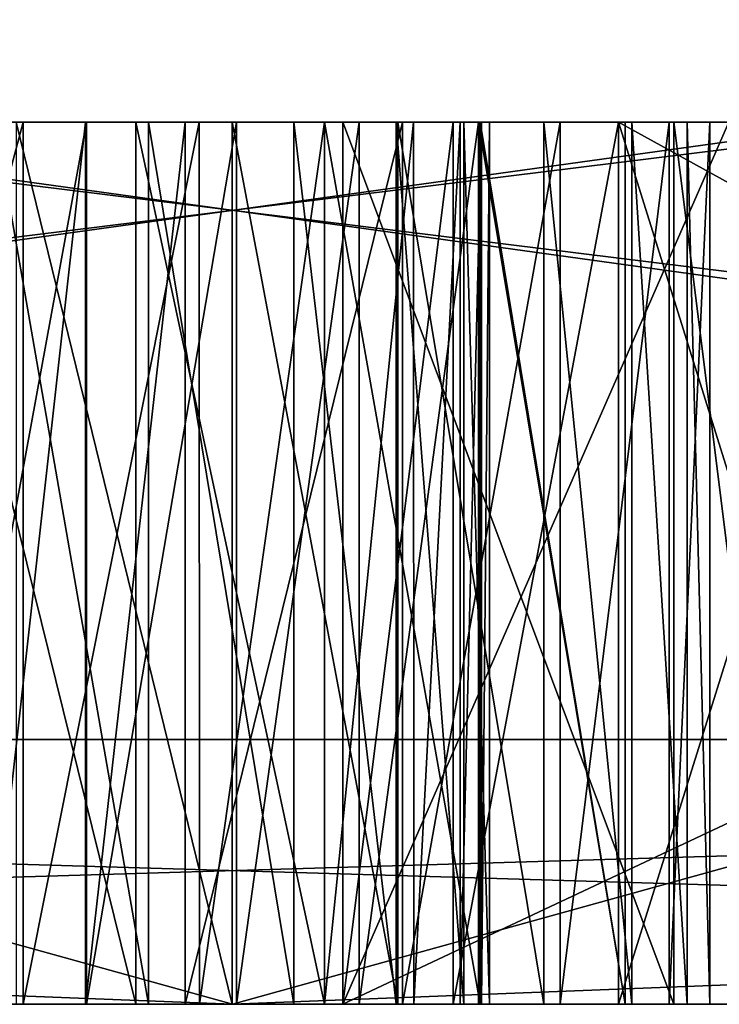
# Model space of a CAD drawing. Header units: millimetres. Extents: x -25 to 71, y -3 to 471.
# Tile 10 of 199: x -0.241 to 0.552, y -3 to -1.884. Entities that reach past the tile are written whole.
import ezdxf

# ---------------------------------------------------------------- set-up
doc = ezdxf.new("R2010")
doc.units = ezdxf.units.MM
doc.header["$LTSCALE"] = 65.185185
for name, color, linetype in [('428', 7, 'CONTINUOUS'), ('431', 7, 'CONTINUOUS'), ('434', 7, 'CONTINUOUS'), ('435', 7, 'CONTINUOUS'), ('436', 7, 'CONTINUOUS'), ('441', 7, 'CONTINUOUS'), ('443', 7, 'CONTINUOUS'), ('444', 7, 'CONTINUOUS'), ('445', 7, 'CONTINUOUS'), ('446', 7, 'CONTINUOUS'), ('449', 7, 'CONTINUOUS'), ('450', 7, 'CONTINUOUS'), ('451', 7, 'CONTINUOUS'), ('452', 7, 'CONTINUOUS'), ('589', 7, 'CONTINUOUS'), ('590', 7, 'CONTINUOUS'), ('591', 7, 'CONTINUOUS'), ('592', 7, 'CONTINUOUS'), ('593', 7, 'CONTINUOUS'), ('607', 7, 'CONTINUOUS'), ('608', 7, 'CONTINUOUS'), ('609', 7, 'CONTINUOUS'), ('611', 7, 'CONTINUOUS'), ('612', 7, 'CONTINUOUS'), ('613', 7, 'CONTINUOUS'), ('691', 7, 'CONTINUOUS'), ('692', 7, 'CONTINUOUS'), ('693', 7, 'CONTINUOUS'), ('694', 7, 'CONTINUOUS'), ('695', 7, 'CONTINUOUS'), ('696', 7, 'CONTINUOUS'), ('697', 7, 'CONTINUOUS'), ('704', 7, 'CONTINUOUS'), ('705', 7, 'CONTINUOUS'), ('706', 7, 'CONTINUOUS'), ('707', 7, 'CONTINUOUS'), ('708', 7, 'CONTINUOUS'), ('713', 7, 'CONTINUOUS'), ('714', 7, 'CONTINUOUS'), ('715', 7, 'CONTINUOUS'), ('716', 7, 'CONTINUOUS'), ('717', 7, 'CONTINUOUS'), ('718', 7, 'CONTINUOUS'), ('799', 7, 'CONTINUOUS'), ('802', 7, 'CONTINUOUS'), ('803', 7, 'CONTINUOUS')]:
    doc.layers.add(name, color=color, linetype=linetype)

msp = doc.modelspace()

# ---------------------------------------------------------------- linework, layer by layer
at = {"layer": '428', "linetype": 'CONTINUOUS'}
for points in [[(0, -3, 24.6), (-7.6041, -3, 23.3952), (7.6041, -3, 23.3952), (0, -3, 24.6)], [(7.6041, -3, 23.3952), (-7.6041, -3, 23.3952), (-7.2618, -3, 22.3498), (7.6041, -3, 23.3952)], [(0, -3, -24.6), (7.6041, -3, -23.3952), (-7.6041, -3, -23.3952), (0, -3, -24.6)], [(-7.6041, -3, -23.3952), (7.6041, -3, -23.3952), (7.2618, -3, -22.3498), (-7.6041, -3, -23.3952)], [(-7.2618, -3, -22.3498), (-7.6041, -3, -23.3952), (7.2618, -3, -22.3498), (-7.2618, -3, -22.3498)], [(7.2618, -3, 22.3498), (7.6041, -3, 23.3952), (-7.2618, -3, 22.3498), (7.2618, -3, 22.3498)]]:
    msp.add_3dface(points, dxfattribs=at)
at = {"layer": '431', "linetype": 'CONTINUOUS'}
for points in [[(-4.9753, 3.2, 15.312), (4.9753, 3.2, 15.312), (-4.9753, -2.7, 15.312), (-4.9753, 3.2, 15.312)], [(-4.9753, -2.7, 15.312), (4.9753, 3.2, 15.312), (4.9753, -2.7, 15.312), (-4.9753, -2.7, 15.312)]]:
    msp.add_3dface(points, dxfattribs=at)
at = {"layer": '434', "linetype": 'CONTINUOUS'}
for points in [[(-7.6945, -2.7, 23.6813), (7.6945, -2.7, 23.6813), (-7.6945, 1.7, 23.6813), (-7.6945, -2.7, 23.6813)], [(-7.6945, 1.7, 23.6813), (7.6945, -2.7, 23.6813), (7.6945, 1.7, 23.6813), (-7.6945, 1.7, 23.6813)]]:
    msp.add_3dface(points, dxfattribs=at)
at = {"layer": '435', "linetype": 'CONTINUOUS'}
for points in [[(4.9753, 3.2, -15.312), (-4.9753, 3.2, -15.312), (4.9753, -2.7, -15.312), (4.9753, 3.2, -15.312)], [(4.9753, -2.7, -15.312), (-4.9753, 3.2, -15.312), (-4.9753, -2.7, -15.312), (4.9753, -2.7, -15.312)]]:
    msp.add_3dface(points, dxfattribs=at)
at = {"layer": '436', "linetype": 'CONTINUOUS'}
for points in [[(7.6945, -2.7, -23.6813), (-7.6945, -2.7, -23.6813), (7.6945, 1.7, -23.6813), (7.6945, -2.7, -23.6813)], [(7.6945, 1.7, -23.6813), (-7.6945, -2.7, -23.6813), (-7.6945, 1.7, -23.6813), (7.6945, 1.7, -23.6813)]]:
    msp.add_3dface(points, dxfattribs=at)
at = {"layer": '441', "linetype": 'CONTINUOUS'}
for points in [[(7.2618, -3, 22.3498), (-7.2618, -3, 22.3498), (7.2618, -1.2, 22.3498), (7.2618, -3, 22.3498)], [(7.2618, -1.2, 22.3498), (-7.2618, -3, 22.3498), (-7.2618, -1.2, 22.3498), (7.2618, -1.2, 22.3498)]]:
    msp.add_3dface(points, dxfattribs=at)
at = {"layer": '443', "linetype": 'CONTINUOUS'}
for points in [[(6.4893, -1.2, 19.9722), (-6.4893, -1.2, 19.9722), (6.4893, -3, 19.9722), (6.4893, -1.2, 19.9722)], [(6.4893, -3, 19.9722), (-6.4893, -1.2, 19.9722), (0, -3, 21), (6.4893, -3, 19.9722)], [(0, -3, 21), (-6.4893, -1.2, 19.9722), (-6.4893, -3, 19.9722), (0, -3, 21)]]:
    msp.add_3dface(points, dxfattribs=at)
at = {"layer": '444', "linetype": 'CONTINUOUS'}
for points in [[(0, -3, 21), (-6.4893, -3, 19.9722), (-4.375, -3, 20), (0, -3, 21)], [(-6.4893, -3, -19.9722), (0, -3, -21), (4.4465, -3, -20), (-6.4893, -3, -19.9722)], [(5.5393, -3, -19.4972), (-6.4893, -3, -19.9722), (4.4465, -3, -19.6343), (5.5393, -3, -19.4972)], [(-6.4893, -3, -19.9722), (5.5393, -3, -19.4972), (2.8011, -3, -19.2022), (-6.4893, -3, -19.9722)], [(4.4465, -3, -19.6343), (-6.4893, -3, -19.9722), (4.4465, -3, -20), (4.4465, -3, -19.6343)], [(1.5628, -3, -19.2022), (-6.4893, -3, -19.9722), (2.8011, -3, -19.2022), (1.5628, -3, -19.2022)], [(-6.4893, -3, -19.9722), (1.5628, -3, -19.2022), (-0.3568, -3, -19.2022), (-6.4893, -3, -19.9722)], [(-5.068, -3, 15.5973), (5.068, -3, 15.5973), (4.75, -3, 17), (-5.068, -3, 15.5973)], [(-1.3125, -3, 17), (-5.068, -3, 15.5973), (1.0625, -3, 17), (-1.3125, -3, 17)], [(1.0625, -3, 17), (-5.068, -3, 15.5973), (1.4375, -3, 17), (1.0625, -3, 17)], [(1.4375, -3, 17), (-5.068, -3, 15.5973), (4.375, -3, 17), (1.4375, -3, 17)], [(4.375, -3, 17), (-5.068, -3, 15.5973), (4.75, -3, 17), (4.375, -3, 17)], [(5.068, -3, -15.5973), (-5.068, -3, -15.5973), (-1.1131, -3, -17), (5.068, -3, -15.5973)], [(-4.125, -3, 20), (0, -3, 21), (-4.375, -3, 20), (-4.125, -3, 20)], [(0, -3, 21), (-4.125, -3, 20), (-1.625, -3, 20), (0, -3, 21)], [(-1.375, -3, 20), (0, -3, 21), (-1.625, -3, 20), (-1.375, -3, 20)], [(0, -3, 21), (-1.375, -3, 20), (0.125, -3, 20), (0, -3, 21)], [(-1.375, -3, 20), (-1.0625, -3, 19.9362), (0.125, -3, 20), (-1.375, -3, 20)], [(-1, -3, 17.0638), (-1.3125, -3, 17), (0.75, -3, 17.0638), (-1, -3, 17.0638)], [(0.75, -3, 17.0638), (-1.3125, -3, 17), (1.0625, -3, 17), (0.75, -3, 17.0638)], [(5.068, -3, -15.5973), (-1.1131, -3, -17), (-0.0535, -3, -16.9584), (5.068, -3, -15.5973)], [(-0.0535, -3, -16.9584), (-1.1131, -3, -17), (-0.1666, -3, -16.9637), (-0.0535, -3, -16.9584)], [(-0.1666, -3, -16.9637), (-1.1131, -3, -17), (-0.2779, -3, -16.9792), (-0.1666, -3, -16.9637)], [(-1.0625, -3, 19.9362), (-0.75, -3, 19.7447), (0.125, -3, 20), (-1.0625, -3, 19.9362)], [(-0.6875, -3, 17.2553), (-1, -3, 17.0638), (0.4375, -3, 17.2553), (-0.6875, -3, 17.2553)], [(0.4375, -3, 17.2553), (-1, -3, 17.0638), (0.75, -3, 17.0638), (0.4375, -3, 17.2553)], [(-0.8106, -3, -18.7699), (0.2789, -3, -18.6122), (-0.843, -3, -18.5706), (-0.8106, -3, -18.7699)], [(-0.843, -3, -18.5706), (0.2789, -3, -18.6122), (-0.0002, -3, -18.2023), (-0.843, -3, -18.5706)], [(-0.2451, -3, -18.2778), (-0.843, -3, -18.5706), (-0.0002, -3, -18.2023), (-0.2451, -3, -18.2778)], [(0.1436, -3, -18.7851), (0.2789, -3, -18.6122), (-0.8106, -3, -18.7699), (0.1436, -3, -18.7851)], [(-0.7328, -3, -18.8927), (0.1436, -3, -18.7851), (-0.8106, -3, -18.7699), (-0.7328, -3, -18.8927)], [(-0.75, -3, 19.7447), (-0.5625, -3, 19.4894), (0.125, -3, 20), (-0.75, -3, 19.7447)], [(0.0047, -3, -18.8989), (0.1436, -3, -18.7851), (-0.7328, -3, -18.8927), (0.0047, -3, -18.8989)], [(-0.5986, -3, -18.9699), (0.0047, -3, -18.8989), (-0.7328, -3, -18.8927), (-0.5986, -3, -18.9699)], [(-0.6875, -3, 18.6596), (-0.5, -3, 18.4681), (0.125, -3, 20), (-0.6875, -3, 18.6596)], [(-0.5, -3, 19.2979), (-0.6875, -3, 18.6596), (0.125, -3, 20), (-0.5, -3, 19.2979)], [(-0.5, -3, 17.5106), (-0.6875, -3, 17.2553), (0.25, -3, 17.5106), (-0.5, -3, 17.5106)], [(0.25, -3, 17.5106), (-0.6875, -3, 17.2553), (0.4375, -3, 17.2553), (0.25, -3, 17.5106)], [(-0.1653, -3, -18.977), (0.0047, -3, -18.8989), (-0.5986, -3, -18.9699), (-0.1653, -3, -18.977)], [(-0.3485, -3, -19.0028), (-0.1653, -3, -18.977), (-0.5986, -3, -18.9699), (-0.3485, -3, -19.0028)], [(-0.5625, -3, 19.4894), (-0.5, -3, 19.2979), (0.125, -3, 20), (-0.5625, -3, 19.4894)], [(-0.5, -3, 18.4681), (-0.375, -3, 18.1489), (0.125, -3, 18.3404), (-0.5, -3, 18.4681)], [(0.125, -3, 20), (-0.5, -3, 18.4681), (0.125, -3, 18.3404), (0.125, -3, 20)], [(-0.375, -3, 17.8298), (-0.5, -3, 17.5106), (0.125, -3, 17.766), (-0.375, -3, 17.8298)], [(0.125, -3, 17.766), (-0.5, -3, 17.5106), (0.25, -3, 17.5106), (0.125, -3, 17.766)], [(-0.375, -3, 18.1489), (-0.375, -3, 17.8298), (2.0625, -3, 18.0213), (-0.375, -3, 18.1489)], [(2.0625, -3, 18.0213), (-0.375, -3, 17.8298), (2.0625, -3, 17.8936), (2.0625, -3, 18.0213)], [(2.0625, -3, 17.8936), (-0.375, -3, 17.8298), (0.125, -3, 17.766), (2.0625, -3, 17.8936)], [(0.5625, -3, 18.3404), (-0.375, -3, 18.1489), (2, -3, 18.2128), (0.5625, -3, 18.3404)], [(-0.375, -3, 18.1489), (0.5625, -3, 18.3404), (0.125, -3, 18.3404), (-0.375, -3, 18.1489)], [(2, -3, 18.2128), (-0.375, -3, 18.1489), (2.0625, -3, 18.0213), (2, -3, 18.2128)], [(1.5628, -3, -19.2022), (1.2963, -3, -19.1584), (-0.3568, -3, -19.2022), (1.5628, -3, -19.2022)], [(-0.3568, -3, -19.2022), (1.2963, -3, -19.1584), (-0.1094, -3, -19.1718), (-0.3568, -3, -19.2022)], [(-0.1094, -3, -19.1718), (1.2963, -3, -19.1584), (0.1044, -3, -19.0859), (-0.1094, -3, -19.1718)], [(0.1926, -3, -16.9979), (5.068, -3, -15.5973), (-0.0535, -3, -16.9584), (0.1926, -3, -16.9979)], [(-0.0002, -3, -18.2023), (0.2789, -3, -18.6122), (0.1875, -3, -18.1177), (-0.0002, -3, -18.2023)], [(6.4893, -3, 19.9722), (0, -3, 21), (4.75, -3, 20), (6.4893, -3, 19.9722)], [(2.25, -3, 20), (0, -3, 21), (0.125, -3, 20), (2.25, -3, 20)], [(0, -3, 21), (2.25, -3, 20), (4.375, -3, 20), (0, -3, 21)], [(0, -3, 21), (4.375, -3, 20), (4.75, -3, 20), (0, -3, 21)], [(0, -3, -21), (6.4893, -3, -19.9722), (5.2692, -3, -20.0416), (0, -3, -21)], [(4.9991, -3, -20.0083), (0, -3, -21), (5.0721, -3, -20.0189), (4.9991, -3, -20.0083)], [(0, -3, -21), (4.9991, -3, -20.0083), (4.6958, -3, -20), (0, -3, -21)], [(5.0721, -3, -20.0189), (0, -3, -21), (5.1363, -3, -20.0291), (5.0721, -3, -20.0189)], [(5.1363, -3, -20.0291), (0, -3, -21), (5.1983, -3, -20.0382), (5.1363, -3, -20.0291)], [(5.1983, -3, -20.0382), (0, -3, -21), (5.2692, -3, -20.0416), (5.1983, -3, -20.0382)], [(4.4465, -3, -20), (0, -3, -21), (4.6958, -3, -20), (4.4465, -3, -20)], [(1.2963, -3, -19.1584), (1.136, -3, -19.0516), (0.1044, -3, -19.0859), (1.2963, -3, -19.1584)], [(0.1044, -3, -19.0859), (1.136, -3, -19.0516), (0.2808, -3, -18.9465), (0.1044, -3, -19.0859)], [(0.5, -3, 17.766), (2.0625, -3, 17.8936), (0.125, -3, 17.766), (0.5, -3, 17.766)], [(0.1875, -3, -18.1177), (0.2789, -3, -18.6122), (0.3529, -3, -18.0026), (0.1875, -3, -18.1177)], [(16.9894, -3, -12.3435), (5.068, -3, -15.5973), (0.1926, -3, -16.9979), (16.9894, -3, -12.3435)], [(0.9936, -3, -17), (16.9894, -3, -12.3435), (0.1926, -3, -16.9979), (0.9936, -3, -17)], [(0.3712, -3, -17.1029), (0.9936, -3, -17), (0.1926, -3, -16.9979), (0.3712, -3, -17.1029)], [(0.9936, -3, -18.6163), (0.9936, -3, -17), (0.2789, -3, -18.6122), (0.9936, -3, -18.6163)], [(0.2789, -3, -18.6122), (0.9936, -3, -17), (0.4525, -3, -17.8845), (0.2789, -3, -18.6122)], [(0.4451, -3, -18.7119), (0.9936, -3, -18.6163), (0.2789, -3, -18.6122), (0.4451, -3, -18.7119)], [(0.3529, -3, -18.0026), (0.2789, -3, -18.6122), (0.4525, -3, -17.8845), (0.3529, -3, -18.0026)], [(1.136, -3, -19.0516), (1.0359, -3, -18.8853), (0.2808, -3, -18.9465), (1.136, -3, -19.0516)], [(0.2808, -3, -18.9465), (1.0359, -3, -18.8853), (0.4451, -3, -18.7119), (0.2808, -3, -18.9465)], [(0.4949, -3, -17.2719), (0.9936, -3, -17), (0.3712, -3, -17.1029), (0.4949, -3, -17.2719)], [(0.4375, -3, 18.6596), (0.75, -3, 18.8511), (0.4375, -3, 19.6809), (0.4375, -3, 18.6596)], [(0.4375, -3, 19.6809), (0.75, -3, 18.8511), (2.25, -3, 19.6809), (0.4375, -3, 19.6809)], [(1.0359, -3, -18.8853), (0.9936, -3, -18.6163), (0.4451, -3, -18.7119), (1.0359, -3, -18.8853)], [(0.4525, -3, -17.8845), (0.9936, -3, -17), (0.5151, -3, -17.737), (0.4525, -3, -17.8845)], [(0.5407, -3, -17.5235), (0.9936, -3, -17), (0.4949, -3, -17.2719), (0.5407, -3, -17.5235)], [(2, -3, 17.7021), (2.0625, -3, 17.8936), (0.5, -3, 17.766), (2, -3, 17.7021)], [(0.625, -3, 17.5106), (2, -3, 17.7021), (0.5, -3, 17.766), (0.625, -3, 17.5106)], [(0.5151, -3, -17.737), (0.9936, -3, -17), (0.5407, -3, -17.5235), (0.5151, -3, -17.737)]]:
    msp.add_3dface(points, dxfattribs=at)
at = {"layer": '445', "linetype": 'CONTINUOUS'}
for points in [[(-7.2618, -3, -22.3498), (7.2618, -3, -22.3498), (-7.2618, -1.2, -22.3498), (-7.2618, -3, -22.3498)], [(7.2618, -3, -22.3498), (7.2618, -1.2, -22.3498), (-7.2618, -1.2, -22.3498), (7.2618, -3, -22.3498)]]:
    msp.add_3dface(points, dxfattribs=at)
at = {"layer": '446', "linetype": 'CONTINUOUS'}
for points in [[(-6.4893, -1.2, -19.9722), (6.4893, -1.2, -19.9722), (-6.4893, -3, -19.9722), (-6.4893, -1.2, -19.9722)], [(6.4893, -1.2, -19.9722), (0, -3, -21), (-6.4893, -3, -19.9722), (6.4893, -1.2, -19.9722)], [(6.4893, -1.2, -19.9722), (6.4893, -3, -19.9722), (0, -3, -21), (6.4893, -1.2, -19.9722)]]:
    msp.add_3dface(points, dxfattribs=at)
at = {"layer": '449', "linetype": 'CONTINUOUS'}
for points in [[(-4.9753, -2.7, -15.312), (-5.068, -3, -15.5973), (5.068, -3, -15.5973), (-4.9753, -2.7, -15.312)], [(4.9753, -2.7, -15.312), (-4.9753, -2.7, -15.312), (5.068, -3, -15.5973), (4.9753, -2.7, -15.312)]]:
    msp.add_3dface(points, dxfattribs=at)
at = {"layer": '450', "linetype": 'CONTINUOUS'}
for points in [[(-4.9753, -2.7, 15.312), (4.9753, -2.7, 15.312), (-5.068, -3, 15.5973), (-4.9753, -2.7, 15.312)], [(4.9753, -2.7, 15.312), (5.068, -3, 15.5973), (-5.068, -3, 15.5973), (4.9753, -2.7, 15.312)]]:
    msp.add_3dface(points, dxfattribs=at)
at = {"layer": '451', "linetype": 'CONTINUOUS'}
for points in [[(-7.6041, -3, 23.3952), (0, -3, 24.6), (-7.6945, -2.7, 23.6813), (-7.6041, -3, 23.3952)], [(0, -3, 24.6), (7.6945, -2.7, 23.6813), (-7.6945, -2.7, 23.6813), (0, -3, 24.6)], [(0, -3, 24.6), (7.6041, -3, 23.3952), (7.6945, -2.7, 23.6813), (0, -3, 24.6)]]:
    msp.add_3dface(points, dxfattribs=at)
at = {"layer": '452', "linetype": 'CONTINUOUS'}
for points in [[(0, -3, -24.6), (-7.6041, -3, -23.3952), (-7.6945, -2.7, -23.6813), (0, -3, -24.6)], [(0, -3, -24.6), (-7.6945, -2.7, -23.6813), (7.6945, -2.7, -23.6813), (0, -3, -24.6)], [(7.6041, -3, -23.3952), (0, -3, -24.6), (7.6945, -2.7, -23.6813), (7.6041, -3, -23.3952)]]:
    msp.add_3dface(points, dxfattribs=at)
at = {"layer": '589', "linetype": 'CONTINUOUS'}
for points in [[(0.625, -3, 17.5106), (0.5, -3, 17.766), (0.5, -2, 17.766), (0.625, -3, 17.5106)], [(0.625, -2, 17.5106), (0.625, -3, 17.5106), (0.5, -2, 17.766), (0.625, -2, 17.5106)]]:
    msp.add_3dface(points, dxfattribs=at)
at = {"layer": '590', "linetype": 'CONTINUOUS'}
for points in [[(0.5, -3, 17.766), (0.125, -3, 17.766), (0.125, -2, 17.766), (0.5, -3, 17.766)], [(0.5, -2, 17.766), (0.5, -3, 17.766), (0.125, -2, 17.766), (0.5, -2, 17.766)]]:
    msp.add_3dface(points, dxfattribs=at)
at = {"layer": '591', "linetype": 'CONTINUOUS'}
for points in [[(0.125, -3, 17.766), (0.25, -3, 17.5106), (0.25, -2, 17.5106), (0.125, -3, 17.766)], [(0.125, -2, 17.766), (0.125, -3, 17.766), (0.25, -2, 17.5106), (0.125, -2, 17.766)]]:
    msp.add_3dface(points, dxfattribs=at)
at = {"layer": '592', "linetype": 'CONTINUOUS'}
for points in [[(0.25, -3, 17.5106), (0.4375, -3, 17.2553), (0.4375, -2, 17.2553), (0.25, -3, 17.5106)], [(0.25, -2, 17.5106), (0.25, -3, 17.5106), (0.4375, -2, 17.2553), (0.25, -2, 17.5106)]]:
    msp.add_3dface(points, dxfattribs=at)
at = {"layer": '593', "linetype": 'CONTINUOUS'}
for points in [[(0.4375, -3, 17.2553), (0.75, -3, 17.0638), (0.75, -2, 17.0638), (0.4375, -3, 17.2553)], [(0.4375, -2, 17.2553), (0.4375, -3, 17.2553), (0.75, -2, 17.0638), (0.4375, -2, 17.2553)]]:
    msp.add_3dface(points, dxfattribs=at)
at = {"layer": '607', "linetype": 'CONTINUOUS'}
for points in [[(0.75, -3, 18.8511), (0.4375, -3, 18.6596), (0.4375, -2, 18.6596), (0.75, -3, 18.8511)], [(0.75, -2, 18.8511), (0.75, -3, 18.8511), (0.4375, -2, 18.6596), (0.75, -2, 18.8511)]]:
    msp.add_3dface(points, dxfattribs=at)
at = {"layer": '608', "linetype": 'CONTINUOUS'}
for points in [[(0.4375, -3, 18.6596), (0.4375, -3, 19.6809), (0.4375, -2, 18.6596), (0.4375, -3, 18.6596)], [(0.4375, -2, 18.6596), (0.4375, -3, 19.6809), (0.4375, -2, 19.6809), (0.4375, -2, 18.6596)]]:
    msp.add_3dface(points, dxfattribs=at)
at = {"layer": '609', "linetype": 'CONTINUOUS'}
for points in [[(0.4375, -3, 19.6809), (2.25, -3, 19.6809), (0.4375, -2, 19.6809), (0.4375, -3, 19.6809)], [(0.4375, -2, 19.6809), (2.25, -3, 19.6809), (2.25, -2, 19.6809), (0.4375, -2, 19.6809)]]:
    msp.add_3dface(points, dxfattribs=at)
at = {"layer": '611', "linetype": 'CONTINUOUS'}
for points in [[(2.25, -3, 20), (0.125, -3, 20), (2.25, -2, 20), (2.25, -3, 20)], [(2.25, -2, 20), (0.125, -3, 20), (0.125, -2, 20), (2.25, -2, 20)]]:
    msp.add_3dface(points, dxfattribs=at)
at = {"layer": '612', "linetype": 'CONTINUOUS'}
for points in [[(0.125, -3, 20), (0.125, -3, 18.3404), (0.125, -2, 20), (0.125, -3, 20)], [(0.125, -2, 20), (0.125, -3, 18.3404), (0.125, -2, 18.3404), (0.125, -2, 20)]]:
    msp.add_3dface(points, dxfattribs=at)
at = {"layer": '613', "linetype": 'CONTINUOUS'}
for points in [[(0.125, -3, 18.3404), (0.5625, -3, 18.3404), (0.5625, -2, 18.3404), (0.125, -3, 18.3404)], [(0.125, -3, 18.3404), (0.5625, -2, 18.3404), (0.125, -2, 18.3404), (0.125, -3, 18.3404)]]:
    msp.add_3dface(points, dxfattribs=at)
at = {"layer": '691', "linetype": 'CONTINUOUS'}
for points in [[(-0.095, -2, -17.1579), (-0.2693, -2, -17.1789), (-0.095, -3, -17.1579), (-0.095, -2, -17.1579)], [(-0.095, -3, -17.1579), (-0.2693, -2, -17.1789), (-0.2693, -3, -17.1789), (-0.095, -3, -17.1579)]]:
    msp.add_3dface(points, dxfattribs=at)
at = {"layer": '692', "linetype": 'CONTINUOUS'}
for points in [[(-0.095, -2, -17.1579), (-0.095, -3, -17.1579), (0.0696, -3, -17.1832), (-0.095, -2, -17.1579)], [(0.0695, -2, -17.1832), (-0.095, -2, -17.1579), (0.0696, -3, -17.1832), (0.0695, -2, -17.1832)], [(0.1853, -2, -17.2512), (0.0695, -2, -17.1832), (0.1853, -3, -17.2512), (0.1853, -2, -17.2512)], [(0.1853, -3, -17.2512), (0.0695, -2, -17.1832), (0.0696, -3, -17.1832), (0.1853, -3, -17.2512)]]:
    msp.add_3dface(points, dxfattribs=at)
at = {"layer": '693', "linetype": 'CONTINUOUS'}
for points in [[(0.1853, -2, -17.2512), (0.1853, -3, -17.2512), (0.2621, -3, -17.3595), (0.1853, -2, -17.2512)], [(0.2622, -2, -17.3597), (0.1853, -2, -17.2512), (0.2621, -3, -17.3595), (0.2622, -2, -17.3597)], [(0.2914, -3, -17.5277), (0.2622, -2, -17.3597), (0.2621, -3, -17.3595), (0.2914, -3, -17.5277)], [(0.2914, -2, -17.5277), (0.2622, -2, -17.3597), (0.2914, -3, -17.5277), (0.2914, -2, -17.5277)]]:
    msp.add_3dface(points, dxfattribs=at)
at = {"layer": '694', "linetype": 'CONTINUOUS'}
for points in [[(0.2581, -2, -17.7188), (0.2822, -2, -17.6373), (0.2581, -3, -17.7188), (0.2581, -2, -17.7188)], [(0.2581, -3, -17.7188), (0.2822, -2, -17.6373), (0.2822, -3, -17.6373), (0.2581, -3, -17.7188)], [(0.2914, -2, -17.5277), (0.2914, -3, -17.5277), (0.2822, -3, -17.6373), (0.2914, -2, -17.5277)], [(0.2822, -2, -17.6373), (0.2914, -2, -17.5277), (0.2822, -3, -17.6373), (0.2822, -2, -17.6373)]]:
    msp.add_3dface(points, dxfattribs=at)
at = {"layer": '695', "linetype": 'CONTINUOUS'}
for points in [[(0.1044, -2, -17.8934), (0.2052, -2, -17.8018), (0.1044, -3, -17.8934), (0.1044, -2, -17.8934)], [(0.1044, -3, -17.8934), (0.2052, -2, -17.8018), (0.2054, -3, -17.8017), (0.1044, -3, -17.8934)], [(0.2052, -2, -17.8018), (0.2581, -2, -17.7188), (0.2054, -3, -17.8017), (0.2052, -2, -17.8018)], [(0.2581, -2, -17.7188), (0.2581, -3, -17.7188), (0.2054, -3, -17.8017), (0.2581, -2, -17.7188)]]:
    msp.add_3dface(points, dxfattribs=at)
at = {"layer": '696', "linetype": 'CONTINUOUS'}
for points in [[(-0.237, -2, -18.0577), (-0.0377, -2, -17.9769), (-0.237, -3, -18.0577), (-0.237, -2, -18.0577)], [(-0.237, -3, -18.0577), (-0.0377, -2, -17.9769), (-0.0375, -3, -17.9768), (-0.237, -3, -18.0577)], [(-0.0377, -2, -17.9769), (0.1044, -2, -17.8934), (-0.0375, -3, -17.9768), (-0.0377, -2, -17.9769)], [(0.1044, -2, -17.8934), (0.1044, -3, -17.8934), (-0.0375, -3, -17.9768), (0.1044, -2, -17.8934)]]:
    msp.add_3dface(points, dxfattribs=at)
at = {"layer": '697', "linetype": 'CONTINUOUS'}
for points in [[(-0.5029, -2, -18.1391), (-0.237, -2, -18.0577), (-0.5028, -3, -18.1391), (-0.5029, -2, -18.1391)], [(-0.237, -2, -18.0577), (-0.237, -3, -18.0577), (-0.5028, -3, -18.1391), (-0.237, -2, -18.0577)]]:
    msp.add_3dface(points, dxfattribs=at)
at = {"layer": '704', "linetype": 'CONTINUOUS'}
for points in [[(-0.3568, -3, -19.2022), (-0.1094, -3, -19.1718), (-0.3568, -2, -19.2022), (-0.3568, -3, -19.2022)], [(-0.3568, -2, -19.2022), (-0.1094, -3, -19.1718), (-0.1094, -2, -19.1718), (-0.3568, -2, -19.2022)], [(-0.1094, -3, -19.1718), (0.1044, -3, -19.0859), (-0.1094, -2, -19.1718), (-0.1094, -3, -19.1718)], [(-0.1094, -2, -19.1718), (0.1044, -3, -19.0859), (0.1044, -2, -19.0859), (-0.1094, -2, -19.1718)]]:
    msp.add_3dface(points, dxfattribs=at)
at = {"layer": '705', "linetype": 'CONTINUOUS'}
for points in [[(0.1044, -3, -19.0859), (0.2808, -3, -18.9465), (0.1044, -2, -19.0859), (0.1044, -3, -19.0859)], [(0.1044, -2, -19.0859), (0.2808, -3, -18.9465), (0.2808, -2, -18.9465), (0.1044, -2, -19.0859)], [(0.2808, -3, -18.9465), (0.4451, -3, -18.7119), (0.2808, -2, -18.9465), (0.2808, -3, -18.9465)], [(0.2808, -2, -18.9465), (0.4451, -3, -18.7119), (0.4451, -2, -18.7119), (0.2808, -2, -18.9465)]]:
    msp.add_3dface(points, dxfattribs=at)
at = {"layer": '706', "linetype": 'CONTINUOUS'}
for points in [[(0.4451, -3, -18.7119), (0.2789, -3, -18.6122), (0.2789, -2, -18.6122), (0.4451, -3, -18.7119)], [(0.4451, -2, -18.7119), (0.4451, -3, -18.7119), (0.2789, -2, -18.6122), (0.4451, -2, -18.7119)]]:
    msp.add_3dface(points, dxfattribs=at)
at = {"layer": '707', "linetype": 'CONTINUOUS'}
for points in [[(0.1436, -3, -18.7851), (0.0047, -3, -18.8989), (0.1436, -2, -18.7852), (0.1436, -3, -18.7851)], [(0.1436, -2, -18.7852), (0.0047, -3, -18.8989), (0.0047, -2, -18.8989), (0.1436, -2, -18.7852)], [(0.2789, -3, -18.6122), (0.1436, -3, -18.7851), (0.2789, -2, -18.6122), (0.2789, -3, -18.6122)], [(0.2789, -2, -18.6122), (0.1436, -3, -18.7851), (0.1436, -2, -18.7852), (0.2789, -2, -18.6122)]]:
    msp.add_3dface(points, dxfattribs=at)
at = {"layer": '708', "linetype": 'CONTINUOUS'}
for points in [[(-0.1653, -3, -18.977), (-0.3485, -3, -19.0028), (-0.1653, -2, -18.977), (-0.1653, -3, -18.977)], [(-0.1653, -2, -18.977), (-0.3485, -3, -19.0028), (-0.3485, -2, -19.0028), (-0.1653, -2, -18.977)], [(0.0047, -3, -18.8989), (-0.1653, -3, -18.977), (0.0047, -2, -18.8989), (0.0047, -3, -18.8989)], [(0.0047, -2, -18.8989), (-0.1653, -3, -18.977), (-0.1653, -2, -18.977), (0.0047, -2, -18.8989)]]:
    msp.add_3dface(points, dxfattribs=at)
at = {"layer": '713', "linetype": 'CONTINUOUS'}
for points in [[(-0.2451, -3, -18.2778), (-0.0002, -3, -18.2023), (-0.2451, -2, -18.2778), (-0.2451, -3, -18.2778)], [(-0.2451, -2, -18.2778), (-0.0002, -3, -18.2023), (-0.0004, -2, -18.2023), (-0.2451, -2, -18.2778)], [(-0.0002, -3, -18.2023), (0.1875, -3, -18.1177), (-0.0004, -2, -18.2023), (-0.0002, -3, -18.2023)], [(-0.0004, -2, -18.2023), (0.1875, -3, -18.1177), (0.1875, -2, -18.1177), (-0.0004, -2, -18.2023)]]:
    msp.add_3dface(points, dxfattribs=at)
at = {"layer": '714', "linetype": 'CONTINUOUS'}
for points in [[(0.1875, -3, -18.1177), (0.3529, -3, -18.0026), (0.1875, -2, -18.1177), (0.1875, -3, -18.1177)], [(0.1875, -2, -18.1177), (0.3529, -3, -18.0026), (0.3529, -2, -18.0026), (0.1875, -2, -18.1177)], [(0.3529, -3, -18.0026), (0.4525, -3, -17.8845), (0.3529, -2, -18.0026), (0.3529, -3, -18.0026)], [(0.3529, -2, -18.0026), (0.4525, -3, -17.8845), (0.4525, -2, -17.8845), (0.3529, -2, -18.0026)]]:
    msp.add_3dface(points, dxfattribs=at)
at = {"layer": '715', "linetype": 'CONTINUOUS'}
for points in [[(0.4525, -3, -17.8845), (0.5151, -3, -17.737), (0.4525, -2, -17.8845), (0.4525, -3, -17.8845)], [(0.4525, -2, -17.8845), (0.5151, -3, -17.737), (0.5152, -2, -17.7369), (0.4525, -2, -17.8845)], [(0.5151, -3, -17.737), (0.5407, -3, -17.5235), (0.5152, -2, -17.7369), (0.5151, -3, -17.737)], [(0.5152, -2, -17.7369), (0.5407, -3, -17.5235), (0.5407, -2, -17.5235), (0.5152, -2, -17.7369)]]:
    msp.add_3dface(points, dxfattribs=at)
at = {"layer": '716', "linetype": 'CONTINUOUS'}
for points in [[(0.4949, -3, -17.2719), (0.3712, -3, -17.1029), (0.4949, -2, -17.2719), (0.4949, -3, -17.2719)], [(0.4949, -2, -17.2719), (0.3712, -3, -17.1029), (0.3712, -2, -17.1029), (0.4949, -2, -17.2719)], [(0.5407, -3, -17.5235), (0.4949, -3, -17.2719), (0.5407, -2, -17.5235), (0.5407, -3, -17.5235)], [(0.5407, -2, -17.5235), (0.4949, -3, -17.2719), (0.4949, -2, -17.2719), (0.5407, -2, -17.5235)]]:
    msp.add_3dface(points, dxfattribs=at)
at = {"layer": '717', "linetype": 'CONTINUOUS'}
for points in [[(0.1926, -3, -16.9979), (-0.0535, -3, -16.9584), (0.1927, -2, -16.9979), (0.1926, -3, -16.9979)], [(0.1927, -2, -16.9979), (-0.0535, -3, -16.9584), (-0.0535, -2, -16.9584), (0.1927, -2, -16.9979)], [(0.3712, -3, -17.1029), (0.1926, -3, -16.9979), (0.3712, -2, -17.1029), (0.3712, -3, -17.1029)], [(0.3712, -2, -17.1029), (0.1926, -3, -16.9979), (0.1927, -2, -16.9979), (0.3712, -2, -17.1029)]]:
    msp.add_3dface(points, dxfattribs=at)
at = {"layer": '718', "linetype": 'CONTINUOUS'}
for points in [[(-0.1666, -3, -16.9637), (-0.2779, -3, -16.9792), (-0.1666, -2, -16.9637), (-0.1666, -3, -16.9637)], [(-0.1666, -2, -16.9637), (-0.2779, -3, -16.9792), (-0.2779, -2, -16.9792), (-0.1666, -2, -16.9637)], [(-0.0535, -3, -16.9584), (-0.1666, -3, -16.9637), (-0.0535, -2, -16.9584), (-0.0535, -3, -16.9584)], [(-0.0535, -2, -16.9584), (-0.1666, -3, -16.9637), (-0.1666, -2, -16.9637), (-0.0535, -2, -16.9584)]]:
    msp.add_3dface(points, dxfattribs=at)
at = {"layer": '799', "linetype": 'CONTINUOUS'}
for points in [[(-0.237, -3, -18.0577), (-0.4698, -3, -17.2518), (-0.5028, -3, -18.1391), (-0.237, -3, -18.0577)], [(-0.2693, -3, -17.1789), (-0.4698, -3, -17.2518), (-0.237, -3, -18.0577), (-0.2693, -3, -17.1789)], [(-0.095, -3, -17.1579), (-0.2693, -3, -17.1789), (-0.237, -3, -18.0577), (-0.095, -3, -17.1579)], [(-0.095, -3, -17.1579), (-0.237, -3, -18.0577), (-0.0375, -3, -17.9768), (-0.095, -3, -17.1579)], [(0.0696, -3, -17.1832), (-0.095, -3, -17.1579), (-0.0375, -3, -17.9768), (0.0696, -3, -17.1832)], [(0.1044, -3, -17.8934), (0.0696, -3, -17.1832), (-0.0375, -3, -17.9768), (0.1044, -3, -17.8934)], [(0.1853, -3, -17.2512), (0.0696, -3, -17.1832), (0.1044, -3, -17.8934), (0.1853, -3, -17.2512)], [(0.1853, -3, -17.2512), (0.1044, -3, -17.8934), (0.2054, -3, -17.8017), (0.1853, -3, -17.2512)], [(0.2621, -3, -17.3595), (0.1853, -3, -17.2512), (0.2581, -3, -17.7188), (0.2621, -3, -17.3595)], [(0.2581, -3, -17.7188), (0.1853, -3, -17.2512), (0.2054, -3, -17.8017), (0.2581, -3, -17.7188)], [(0.2621, -3, -17.3595), (0.2581, -3, -17.7188), (0.2822, -3, -17.6373), (0.2621, -3, -17.3595)], [(0.2914, -3, -17.5277), (0.2621, -3, -17.3595), (0.2822, -3, -17.6373), (0.2914, -3, -17.5277)]]:
    msp.add_3dface(points, dxfattribs=at)
at = {"layer": '802', "linetype": 'CONTINUOUS'}
for points in [[(-0.9001, -2, -19.0432), (-0.7042, -2, -19.1536), (0.1044, -2, -19.0859), (-0.9001, -2, -19.0432)], [(-0.9001, -2, -19.0432), (0.1044, -2, -19.0859), (-0.3485, -2, -19.0028), (-0.9001, -2, -19.0432)], [(-0.5029, -2, -18.1391), (-0.8305, -2, -18.2216), (-0.0004, -2, -18.2023), (-0.5029, -2, -18.1391)], [(-0.8305, -2, -18.2216), (-0.2451, -2, -18.2778), (-0.0004, -2, -18.2023), (-0.8305, -2, -18.2216)], [(-0.2693, -2, -17.1789), (-0.095, -2, -17.1579), (-0.7429, -2, -17.1909), (-0.2693, -2, -17.1789)], [(-0.095, -2, -17.1579), (-0.6528, -2, -17.1274), (-0.7429, -2, -17.1909), (-0.095, -2, -17.1579)], [(-0.7042, -2, -19.1536), (-0.3568, -2, -19.2022), (-0.1094, -2, -19.1718), (-0.7042, -2, -19.1536)], [(-0.7042, -2, -19.1536), (-0.1094, -2, -19.1718), (0.1044, -2, -19.0859), (-0.7042, -2, -19.1536)], [(-0.095, -2, -17.1579), (0.3712, -2, -17.1029), (-0.6528, -2, -17.1274), (-0.095, -2, -17.1579)], [(0.3712, -2, -17.1029), (-0.5726, -2, -17.0799), (-0.6528, -2, -17.1274), (0.3712, -2, -17.1029)], [(0.3712, -2, -17.1029), (0.1927, -2, -16.9979), (-0.5726, -2, -17.0799), (0.3712, -2, -17.1029)], [(0.1927, -2, -16.9979), (-0.4729, -2, -17.034), (-0.5726, -2, -17.0799), (0.1927, -2, -16.9979)], [(-0.237, -2, -18.0577), (-0.5029, -2, -18.1391), (0.1875, -2, -18.1177), (-0.237, -2, -18.0577)], [(-0.5029, -2, -18.1391), (-0.0004, -2, -18.2023), (0.1875, -2, -18.1177), (-0.5029, -2, -18.1391)], [(0.1927, -2, -16.9979), (-0.3849, -2, -17.0038), (-0.4729, -2, -17.034), (0.1927, -2, -16.9979)], [(0.1927, -2, -16.9979), (-0.2779, -2, -16.9792), (-0.3849, -2, -17.0038), (0.1927, -2, -16.9979)], [(0.1044, -2, -19.0859), (0.2808, -2, -18.9465), (-0.3485, -2, -19.0028), (0.1044, -2, -19.0859)], [(0.2808, -2, -18.9465), (-0.1653, -2, -18.977), (-0.3485, -2, -19.0028), (0.2808, -2, -18.9465)], [(0.1927, -2, -16.9979), (-0.0535, -2, -16.9584), (-0.2779, -2, -16.9792), (0.1927, -2, -16.9979)], [(-0.0535, -2, -16.9584), (-0.1666, -2, -16.9637), (-0.2779, -2, -16.9792), (-0.0535, -2, -16.9584)], [(-0.0377, -2, -17.9769), (-0.237, -2, -18.0577), (0.3529, -2, -18.0026), (-0.0377, -2, -17.9769)], [(-0.237, -2, -18.0577), (0.1875, -2, -18.1177), (0.3529, -2, -18.0026), (-0.237, -2, -18.0577)], [(0.2808, -2, -18.9465), (0.0047, -2, -18.8989), (-0.1653, -2, -18.977), (0.2808, -2, -18.9465)], [(-0.095, -2, -17.1579), (0.0695, -2, -17.1832), (0.3712, -2, -17.1029), (-0.095, -2, -17.1579)], [(0.1044, -2, -17.8934), (-0.0377, -2, -17.9769), (0.4525, -2, -17.8845), (0.1044, -2, -17.8934)], [(-0.0377, -2, -17.9769), (0.3529, -2, -18.0026), (0.4525, -2, -17.8845), (-0.0377, -2, -17.9769)], [(0.2808, -2, -18.9465), (0.4451, -2, -18.7119), (0.0047, -2, -18.8989), (0.2808, -2, -18.9465)], [(0.4451, -2, -18.7119), (0.1436, -2, -18.7852), (0.0047, -2, -18.8989), (0.4451, -2, -18.7119)], [(0.0695, -2, -17.1832), (0.1853, -2, -17.2512), (0.3712, -2, -17.1029), (0.0695, -2, -17.1832)], [(0.2052, -2, -17.8018), (0.1044, -2, -17.8934), (0.4525, -2, -17.8845), (0.2052, -2, -17.8018)], [(0.4451, -2, -18.7119), (0.2789, -2, -18.6122), (0.1436, -2, -18.7852), (0.4451, -2, -18.7119)], [(0.1853, -2, -17.2512), (0.2622, -2, -17.3597), (0.4949, -2, -17.2719), (0.1853, -2, -17.2512)], [(0.1853, -2, -17.2512), (0.4949, -2, -17.2719), (0.3712, -2, -17.1029), (0.1853, -2, -17.2512)], [(0.2581, -2, -17.7188), (0.2052, -2, -17.8018), (0.5152, -2, -17.7369), (0.2581, -2, -17.7188)], [(0.2052, -2, -17.8018), (0.4525, -2, -17.8845), (0.5152, -2, -17.7369), (0.2052, -2, -17.8018)], [(0.2822, -2, -17.6373), (0.2581, -2, -17.7188), (0.5407, -2, -17.5235), (0.2822, -2, -17.6373)], [(0.2581, -2, -17.7188), (0.5152, -2, -17.7369), (0.5407, -2, -17.5235), (0.2581, -2, -17.7188)], [(0.2622, -2, -17.3597), (0.2914, -2, -17.5277), (0.5407, -2, -17.5235), (0.2622, -2, -17.3597)], [(0.2622, -2, -17.3597), (0.5407, -2, -17.5235), (0.4949, -2, -17.2719), (0.2622, -2, -17.3597)], [(0.2914, -2, -17.5277), (0.2822, -2, -17.6373), (0.5407, -2, -17.5235), (0.2914, -2, -17.5277)]]:
    msp.add_3dface(points, dxfattribs=at)
at = {"layer": '803', "linetype": 'CONTINUOUS'}
for points in [[(0.5625, -2, 18.3404), (0.8125, -2, 18.5319), (0.125, -2, 18.3404), (0.5625, -2, 18.3404)], [(0.8125, -2, 18.5319), (0.4375, -2, 18.6596), (0.125, -2, 18.3404), (0.8125, -2, 18.5319)], [(0.5, -2, 17.766), (0.125, -2, 17.766), (0.25, -2, 17.5106), (0.5, -2, 17.766)], [(0.4375, -2, 18.6596), (0.4375, -2, 19.6809), (0.125, -2, 18.3404), (0.4375, -2, 18.6596)], [(0.4375, -2, 19.6809), (2.25, -2, 20), (0.125, -2, 20), (0.4375, -2, 19.6809)], [(0.4375, -2, 19.6809), (0.125, -2, 20), (0.125, -2, 18.3404), (0.4375, -2, 19.6809)], [(0.625, -2, 17.5106), (0.5, -2, 17.766), (0.25, -2, 17.5106), (0.625, -2, 17.5106)], [(0.625, -2, 17.5106), (0.25, -2, 17.5106), (0.4375, -2, 17.2553), (0.625, -2, 17.5106)], [(0.8125, -2, 18.5319), (1.0625, -2, 18.5957), (0.4375, -2, 18.6596), (0.8125, -2, 18.5319)], [(1.0625, -2, 18.5957), (2.0625, -2, 18.6596), (0.4375, -2, 18.6596), (1.0625, -2, 18.5957)], [(1.4375, -2, 17.3191), (1.0625, -2, 17.3191), (0.4375, -2, 17.2553), (1.4375, -2, 17.3191)], [(1.4375, -2, 17.3191), (0.4375, -2, 17.2553), (2.0625, -2, 17.2553), (1.4375, -2, 17.3191)], [(1.0625, -2, 17.3191), (0.8125, -2, 17.383), (0.4375, -2, 17.2553), (1.0625, -2, 17.3191)], [(0.8125, -2, 17.383), (0.625, -2, 17.5106), (0.4375, -2, 17.2553), (0.8125, -2, 17.383)], [(0.4375, -2, 17.2553), (0.75, -2, 17.0638), (2.0625, -2, 17.2553), (0.4375, -2, 17.2553)], [(2.0625, -2, 18.6596), (1.75, -2, 18.8511), (0.4375, -2, 18.6596), (2.0625, -2, 18.6596)], [(1.75, -2, 18.8511), (0.75, -2, 18.8511), (0.4375, -2, 18.6596), (1.75, -2, 18.8511)], [(0.4375, -2, 19.6809), (2.25, -2, 19.6809), (2.25, -2, 20), (0.4375, -2, 19.6809)]]:
    msp.add_3dface(points, dxfattribs=at)

doc.saveas('drawing.dxf')
